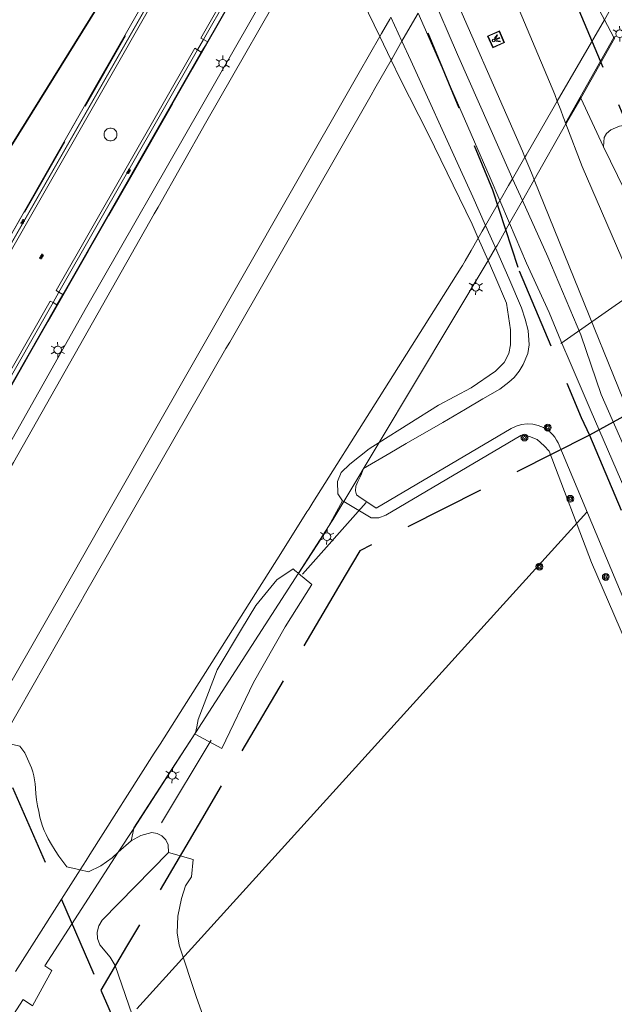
# Model space of a CAD drawing. Header units: metres. Extents: x 89872 to 94585, y 463299 to 469000.
# Tile 16 of 230: x 90786 to 90832, y 464148 to 464225. Entities that reach past the tile are written whole.
import ezdxf

# ---------------------------------------------------------------- set-up
doc = ezdxf.new("R2010")
doc.units = ezdxf.units.M
doc.linetypes.add('HIDDEN', pattern=[9.525, 6.35, -3.175])
doc.layers.get('0').update_dxf_attribs({"linetype": 'CONTINUOUS'})
for name, color, linetype, lineweight in [('B-WE-GR-BEPLANTING_CULTUUR-G', 251, 'CONTINUOUS', 13), ('B-WE-GR-BOOM-S', 251, 'CONTINUOUS', 13), ('B-WE-IE-TERREINAFSCHEIDING-G', 251, 'CONTINUOUS', 13), ('B-WE-IE-TERREINAFSCHEIDING_KUNSTMATIG_HEKWERK-G', 251, 'CONTINUOUS', 13), ('B-WE-KL-ET_LS_OV_LICHTMAST-S', 251, 'CONTINUOUS', 13), ('B-WE-KL-ET_LS_SR_ARMATUUR-G', 251, 'CONTINUOUS', 13), ('B-WE-KW-KUNSTWERK-GV', 251, 'CONTINUOUS', 13), ('B-WE-KW-KUNSTWERK_DUIKER-G', 251, 'CONTINUOUS', 13), ('B-WE-OG-TOPOGRAFIE_WATER-GV', 251, 'CONTINUOUS', 13), ('B-WE-VH-VERHARDING-GV', 251, 'CONTINUOUS', 13), ('G04', 7, 'gemeentegr', 35), ('Percelen', 10, 'HIDDEN', 25), ('S_GBKN_SYMBOOL_GV_GROOT_1', 251, 'CONTINUOUS', 13)]:
    doc.layers.add(name, color=color, linetype=linetype, lineweight=lineweight)
doc.linetypes.add('gemeentegr', pattern='A,1,-2.25,[1,RTW.shx,S=1.25,R=0,X=0,Y=0],-2.25', length=5.5)

# ---------------------------------------------------------------- blocks, each defined once
blk = doc.blocks.new('Q_LICHTPUNT')
for points in [[(-0.5, 0.5), (0.5, 0.5), (0.5, -0.5), (-0.5, -0.5)], [(-0.463, 0.464), (0.459, 0.464), (0.459, -0.459), (-0.463, -0.459)], [(-0.123, 0.08), (-0.077, 0.051), (-0.255, -0.233), (-0.301, -0.204)], [(-0.033, 0.032), (0.021, 0.032), (0.021, -0.303), (-0.033, -0.303)], [(0.075, 0.051), (0.121, 0.079), (0.293, -0.209), (0.247, -0.236)]]:
    blk.add_lwpolyline(points, close=True)
blk.add_circle((-0.002, 0.21), 0.103)
blk = doc.blocks.new('Q_LICHTMAST')
for points in [[(-0.26, 0.15), (-0.52, 0.3)], [(0, 0.3), (0, 0.6)], [(0.26, 0.15), (0.52, 0.3)], [(-0.26, -0.15), (-0.52, -0.3)], [(0, -0.3), (0, -0.6)], [(0.26, -0.15), (0.52, -0.3)]]:
    blk.add_lwpolyline(points)
blk.add_circle((0, 0), 0.3)
blk = doc.blocks.new('S_GBKN_SYMBOOL_GV_GROOT')
for points in [[(-0.1875, 0.03125), (-0.09375, 0.09375)], [(-0.1875, -0.0625), (0.0625, 0.09375)], [(-0.1875, 0.09375), (0.125, -0.09375)], [(-0.1875, 0), (-0.03125, -0.09375)], [(-0.125, -0.09375), (0.1875, 0.09375)], [(-0.0625, 0.09375), (0.1875, -0.0625)], [(0.03125, -0.09375), (0.1875, 0)], [(0.09375, 0.09375), (0.1875, 0.03125)]]:
    blk.add_lwpolyline(points)
blk = doc.blocks.new('Q_BOOM')
for radius in [0.27, 0.18, 0.09]:
    blk.add_circle((0, 0), radius)

msp = doc.modelspace()

# ---------------------------------------------------------------- linework, layer by layer
at = {"layer": 'B-WE-GR-BEPLANTING_CULTUUR-G'}
for p, q in [((90829.614, 464219.022), (90832.232, 464223.68)), ((90828.467, 464217.012), (90829.614, 464219.022)), ((90829.643, 464218.961), (90829.614, 464219.022)), ((90831.431, 464215.167), (90829.643, 464218.961))]:
    msp.add_line(p, q, dxfattribs=at)
at = {"layer": 'B-WE-IE-TERREINAFSCHEIDING-G'}
for p, q in [((90809.956, 464185.54), (90811.048, 464187.531)), ((90794.535, 464161.01), (90794.744, 464161.973))]:
    msp.add_line(p, q, dxfattribs=at)
for points in [[(90807.614, 464181.878), (90809.745, 464185.155), (90809.956, 464185.54)], [(90794.744, 464161.973), (90794.758, 464162.035), (90797.658, 464166.523), (90799.571, 464169.446)]]:
    msp.add_lwpolyline(points, dxfattribs=at)
at = {"layer": 'B-WE-IE-TERREINAFSCHEIDING_KUNSTMATIG_HEKWERK-G'}
for p, q in [((90807.011, 464245.804), (90774.553, 464189.02)), ((90809.594, 464239.99), (90800.188, 464223.538)), ((90800.188, 464223.538), (90799.726, 464222.73)), ((90799.726, 464222.73), (90788.911, 464203.814)), ((90788.911, 464203.814), (90788.446, 464203)), ((90788.446, 464203), (90777.614, 464184.054))]:
    msp.add_line(p, q, dxfattribs=at)
msp.add_lwpolyline([(90806.935, 464245.692), (90785.3, 464207.848), (90782.581, 464203.093), (90774.843, 464189.557)], dxfattribs=at)
at = {"layer": 'B-WE-KW-KUNSTWERK-GV'}
for p, q in [((90806.578, 464245.735), (90791.956, 464220.181)), ((90824.341, 464238.525), (90831.495, 464225.067)), ((90800.525, 464223.358), (90807.911, 464236.256)), ((90831.495, 464225.067), (90832.232, 464223.68)), ((90829.643, 464218.961), (90832.306, 464223.652)), ((90832.232, 464223.68), (90832.306, 464223.652)), ((90828.495, 464216.939), (90829.643, 464218.961)), ((90826.016, 464212.571), (90828.495, 464216.939)), ((90825.099, 464210.957), (90826.016, 464212.571)), ((90824.094, 464209.187), (90825.099, 464210.957)), ((90822.409, 464206.284), (90822.999, 464207.269)), ((90813.897, 464192.077), (90822.409, 464206.284)), ((90811.14, 464187.477), (90813.897, 464192.077)), ((90807.601, 464181.889), (90809.956, 464185.54)), ((90799.57, 464169.442), (90807.601, 464181.889)), ((90793.544, 464160.116), (90794.744, 464161.973))]:
    msp.add_line(p, q, dxfattribs=at)
for points in [[(90809.01, 464233.988), (90791.052, 464202.637), (90778.366, 464180.157)], [(90777.749, 464183.585), (90778.034, 464184.083), (90780.091, 464187.674), (90782.41, 464191.723), (90800.525, 464223.358)], [(90791.956, 464220.181), (90785.039, 464208.093), (90782.323, 464203.347), (90774.635, 464189.91), (90774.336, 464189.388)], [(90793.434, 464216.117), (90793.423, 464216.221), (90793.391, 464216.32), (90793.339, 464216.411), (90793.269, 464216.488), (90793.185, 464216.55), (90793.089, 464216.592), (90792.987, 464216.614), (90792.883, 464216.614), (90792.781, 464216.593), (90792.685, 464216.551), (90792.601, 464216.49), (90792.53, 464216.412), (90792.478, 464216.322), (90792.445, 464216.223), (90792.434, 464216.119), (90792.445, 464216.015), (90792.477, 464215.915), (90792.529, 464215.824), (90792.598, 464215.746), (90792.683, 464215.685), (90792.778, 464215.642), (90792.881, 464215.62), (90792.985, 464215.62), (90793.088, 464215.641), (90793.183, 464215.684), (90793.268, 464215.745), (90793.338, 464215.823), (90793.391, 464215.913)], [(90793.391, 464215.913), (90793.423, 464216.013), (90793.434, 464216.117)], [(90822.999, 464207.269), (90823.114, 464207.46), (90824.094, 464209.187)], [(90809.956, 464185.54), (90810.28, 464186.042), (90811.14, 464187.477)], [(90794.744, 464161.973), (90798.245, 464167.388), (90799.57, 464169.442)], [(90774.334, 464130.388), (90786.123, 464148.635), (90786.839, 464148.143), (90788.353, 464150.908), (90787.812, 464151.248), (90793.544, 464160.116)]]:
    msp.add_lwpolyline(points, dxfattribs=at)
at = {"layer": 'B-WE-KW-KUNSTWERK_DUIKER-G'}
for p, q in [((90828.096, 464199.819), (90836.622, 464205.768)), ((90812.894, 464187.398), (90807.913, 464181.816)), ((90830.116, 464186.663), (90794.98, 464147.895)), ((90796.905, 464162.418), (90800.782, 464168.856))]:
    msp.add_line(p, q, dxfattribs=at)
at = {"layer": 'B-WE-OG-TOPOGRAFIE_WATER-GV'}
for p, q in [((90815.69, 464223.394), (90814.829, 464225.272)), ((90813.96, 464223.757), (90814.849, 464221.92)), ((90825.099, 464210.957), (90824.328, 464212.668)), ((90823.338, 464210.956), (90824.094, 464209.187)), ((90821.643, 464208.024), (90822.409, 464206.284)), ((90811.048, 464187.531), (90811.14, 464187.477)), ((90807.614, 464181.878), (90807.601, 464181.889)), ((90799.571, 464169.446), (90799.57, 464169.442)), ((90794.535, 464161.01), (90793.544, 464160.116))]:
    msp.add_line(p, q, dxfattribs=at)
for points in [[(90809.459, 464232.918), (90809.835, 464232.02), (90810.833, 464230.222), (90813.96, 464223.757)], [(90824.328, 464212.668), (90824.173, 464213.011), (90820.02, 464222.347), (90817.905, 464227.267)], [(90816.947, 464225.592), (90818.538, 464221.972), (90820.576, 464217.336), (90822.58, 464212.73), (90823.338, 464210.956)], [(90822.22, 464209.021), (90821.228, 464211.247), (90820.259, 464213.364), (90816.379, 464221.891), (90815.69, 464223.394)], [(90814.849, 464221.92), (90815.555, 464220.461), (90817.744, 464216.164), (90821.164, 464209.111), (90821.643, 464208.024)], [(90838.406, 464210.775), (90837.848, 464211.329), (90834.474, 464216.379), (90833.869, 464216.836), (90833.334, 464216.872), (90832.666, 464216.771), (90831.985, 464216.475), (90831.649, 464216.204), (90831.48, 464215.873), (90831.431, 464215.167)], [(90831.431, 464215.167), (90835.272, 464207.273), (90838.35, 464199.308), (90840.111, 464191.775), (90842.224, 464186.518), (90846.916, 464175.679), (90856.739, 464152.552), (90862.397, 464140.106), (90865.287, 464132.251), (90870.636, 464121.367), (90874.076, 464115.482), (90879.555, 464106.864), (90890.315, 464090.391), (90901.466, 464071.876), (90909.985, 464058.277), (90910.724, 464057.446), (90911.278, 464056.938), (90912.075, 464056.378)], [(90896.325, 464070.88), (90894.501, 464073.812), (90887.459, 464085.563), (90868.713, 464115.346), (90863.143, 464124.748), (90859.865, 464130.45), (90853.585, 464143.795), (90840.287, 464175.262), (90831.247, 464195.828), (90829.653, 464200.479), (90827.077, 464206.57), (90825.099, 464210.957)], [(90822.999, 464207.269), (90822.812, 464207.692), (90822.22, 464209.021)], [(90824.094, 464209.187), (90825.422, 464206.081), (90827.172, 464202.236), (90828.102, 464200.009)], [(90825.505, 464199.023), (90825.622, 464199.714), (90825.555, 464200.825), (90825.319, 464201.711), (90825.019, 464202.581), (90824.042, 464204.916), (90822.999, 464207.269)], [(90822.409, 464206.284), (90822.93, 464205.103), (90823.847, 464202.969), (90824.164, 464200.878), (90824.172, 464199.709), (90824.021, 464199.033), (90823.662, 464198.324), (90823, 464197.662), (90821.098, 464196.356), (90818.537, 464194.998), (90813.897, 464192.077)], [(90828.102, 464200.009), (90828.911, 464198.137), (90830.376, 464194.699)], [(90827.097, 464193.025), (90826.728, 464193.257), (90826.325, 464193.424), (90825.899, 464193.52), (90825.464, 464193.544), (90825.031, 464193.493), (90824.612, 464193.371), (90824.22, 464193.18), (90813.667, 464186.955), (90812.311, 464187.866), (90812.153, 464188), (90812.065, 464188.314), (90812.076, 464188.684), (90812.246, 464189.052), (90812.416, 464189.421), (90812.525, 464189.653), (90812.691, 464190.058), (90814.75, 464191.266), (90816.017, 464192.013), (90818.892, 464193.637), (90820.654, 464194.691), (90821.992, 464195.485), (90823.342, 464196.259), (90824.042, 464196.782), (90824.439, 464197.159), (90824.838, 464197.662), (90825.16, 464198.171), (90825.505, 464199.023)], [(90830.376, 464194.699), (90850.22, 464148.94), (90857.01, 464133.97), (90860.1, 464128.27), (90867.645, 464114.89), (90883.529, 464089.697), (90888.782, 464080.923), (90890.937, 464077.43), (90892.865, 464074.099), (90894.437, 464071.144), (90894.984, 464069.91), (90894.561, 464069.584), (90894.097, 464069.319), (90893.88, 464069.231)], [(90811.14, 464187.477), (90813.298, 464186.206), (90813.875, 464186.206), (90814.429, 464186.413), (90824.98, 464192.624), (90825.65, 464192.554), (90826.25, 464192.324), (90826.781, 464191.839), (90827.173, 464191.4), (90830.475, 464182.719), (90843.017, 464153.786), (90858.162, 464121.21)], [(90827.88, 464192.06), (90827.763, 464192.282), (90827.624, 464192.491), (90827.466, 464192.686), (90827.29, 464192.864), (90827.097, 464193.025)], [(90813.897, 464192.077), (90813.13, 464191.595), (90811.609, 464190.393), (90810.942, 464189.741), (90810.655, 464189.032), (90810.689, 464188.083), (90811.048, 464187.531)], [(90893.88, 464069.231), (90893.602, 464069.119), (90893.085, 464068.988), (90892.554, 464068.928), (90892.02, 464068.94), (90891.779, 464068.96), (90882.282, 464084.172), (90873.324, 464098.486), (90859.77, 464120.21), (90857.04, 464125.65), (90843.32, 464155.26), (90827.88, 464192.06)], [(90807.601, 464181.889), (90807.462, 464182.006), (90807.308, 464182.137), (90807.208, 464182.221), (90805.91, 464181.382), (90804.526, 464179.67), (90804.286, 464179.373), (90803.171, 464177.522), (90801.264, 464174.356), (90799.78, 464170.469), (90799.664, 464169.901), (90799.571, 464169.446)], [(90806.561, 464177.698), (90808.656, 464180.998), (90807.614, 464181.878)], [(90799.57, 464169.442), (90799.549, 464169.341), (90801.627, 464168.206), (90804.086, 464173.365), (90806.561, 464177.698)], [(90790.559, 464158.738), (90789.526, 464158.972), (90789.206, 464159.392), (90788.9, 464159.823), (90788.61, 464160.264), (90788.335, 464160.714), (90788.075, 464161.174), (90787.912, 464161.495), (90787.765, 464161.823), (90787.635, 464162.159), (90787.523, 464162.501), (90787.429, 464162.848), (90787.327, 464163.299), (90787.24, 464163.754), (90787.17, 464164.211), (90787.115, 464164.67), (90787.076, 464165.131), (90787.047, 464165.45), (90787.002, 464165.766), (90786.94, 464166.08), (90786.863, 464166.391), (90786.77, 464166.697), (90786.256, 464167.888), (90785.856, 464168.394), (90784.762, 464168.668)], [(90797.452, 464160.091), (90797.437, 464160.701), (90797.251, 464161.085), (90796.955, 464161.392), (90796.579, 464161.591), (90796.158, 464161.665), (90795.314, 464161.417), (90794.535, 464161.01)], [(90793.544, 464160.116), (90793.077, 464159.694), (90792.191, 464159.067), (90791.215, 464158.59), (90790.559, 464158.738)], [(90797.452, 464160.091), (90792.271, 464154.826), (90792.021, 464154.383), (90791.904, 464153.888), (90791.931, 464153.379), (90792.098, 464152.899), (90792.907, 464151.933), (90793.3, 464151.291), (90794.88, 464146.693)], [(90833.258, 464064.497), (90829.645, 464073.228), (90827.975, 464076.957), (90825.975, 464081.945), (90824.059, 464087.327), (90823.296, 464089.948), (90817.677, 464104.23), (90811.714, 464115.139), (90808.442, 464123.667), (90807.871, 464125.333), (90805.555, 464134.481), (90804.906, 464136.266), (90800.993, 464145.009), (90799.652, 464148.782), (90798.304, 464152.87), (90798.141, 464153.823), (90798.202, 464155.131), (90798.467, 464156.512), (90798.79, 464157.488), (90799.255, 464158.19), (90799.385, 464159.561), (90797.452, 464160.091)]]:
    msp.add_lwpolyline(points, dxfattribs=at)
at = {"layer": 'B-WE-VH-VERHARDING-GV'}
for p, q in [((90774.7, 464188.771), (90807.133, 464245.53)), ((90806.565, 464245.729), (90791.956, 464220.181)), ((90827.819, 464218.706), (90831.495, 464225.067)), ((90800.022, 464222.55), (90800.525, 464223.358)), ((90800.525, 464223.358), (90800.188, 464223.538)), ((90789.221, 464203.64), (90800.022, 464222.55)), ((90799.726, 464222.73), (90800.022, 464222.55)), ((90791.956, 464220.181), (90774.342, 464189.379)), ((90828.467, 464217.012), (90828.495, 464216.939)), ((90824.328, 464212.668), (90825.294, 464214.34)), ((90826.016, 464212.571), (90825.981, 464212.657)), ((90822.22, 464209.021), (90823.338, 464210.956)), ((90788.745, 464202.823), (90789.221, 464203.64)), ((90789.221, 464203.64), (90788.911, 464203.814)), ((90777.909, 464183.892), (90788.745, 464202.823)), ((90788.446, 464203), (90788.745, 464202.823)), ((90785.517, 464150.814), (90790.559, 464158.738))]:
    msp.add_line(p, q, dxfattribs=at)
for points in [[(90800.188, 464223.538), (90800.188, 464223.538), (90799.997, 464223.639), (90809.492, 464240.239)], [(90831.495, 464225.067), (90831.837, 464225.658), (90831.081, 464227.095), (90829.037, 464230.979), (90826.967, 464234.916), (90825.103, 464238.458), (90824.745, 464239.245)], [(90821.555, 464233.651), (90827.613, 464219.244), (90827.819, 464218.706)], [(90809.459, 464232.918), (90807.953, 464230.281), (90807.66, 464229.768), (90800.364, 464216.991), (90796.648, 464210.439), (90796.356, 464209.924), (90785.352, 464190.521), (90785.06, 464190.006), (90779.971, 464181.033), (90779.933, 464180.965), (90779.554, 464180.297), (90779.383, 464179.994), (90778.863, 464179.076)], [(90825.294, 464214.34), (90825.097, 464214.824), (90818.891, 464228.991)], [(90816.947, 464225.592), (90816.864, 464225.446), (90815.69, 464223.394)], [(90813.96, 464223.757), (90814.091, 464223.985), (90814.736, 464225.109), (90814.829, 464225.272)], [(90783.459, 464170.395), (90783.964, 464171.279), (90784.159, 464171.621), (90784.952, 464173.008), (90789.99, 464181.821), (90792.815, 464186.763), (90806.848, 464211.367), (90812.351, 464220.954), (90813.96, 464223.757)], [(90815.69, 464223.394), (90815.583, 464223.206), (90814.924, 464222.051), (90814.849, 464221.92)], [(90788.911, 464203.814), (90788.911, 464203.814), (90788.696, 464203.935), (90799.521, 464222.854), (90799.726, 464222.73), (90799.726, 464222.73)], [(90814.849, 464221.92), (90813.582, 464219.705), (90813.289, 464219.192), (90808.559, 464210.918), (90802.244, 464199.926), (90801.95, 464199.414), (90790.877, 464180.139), (90790.585, 464179.63), (90789.985, 464178.586), (90785.717, 464171.094), (90784.895, 464169.65), (90784.699, 464169.307), (90784.451, 464168.872)], [(90825.294, 464214.34), (90825.382, 464214.492), (90827.472, 464218.107), (90827.819, 464218.706)], [(90827.819, 464218.706), (90828.084, 464218.012), (90828.286, 464217.485), (90828.386, 464217.224), (90828.467, 464217.012)], [(90828.495, 464216.939), (90829.76, 464213.63), (90836.63, 464197.76), (90858.002, 464145.629), (90861.583, 464137.822), (90866.597, 464127.138), (90868.638, 464123.321), (90874.696, 464113.592), (90880.845, 464104.161), (90885.975, 464096.209)], [(90825.981, 464212.657), (90825.898, 464212.86), (90825.792, 464213.119), (90825.587, 464213.623), (90825.294, 464214.34)], [(90823.338, 464210.956), (90823.358, 464210.99), (90824.019, 464212.134), (90824.328, 464212.668)], [(90899.228, 464065.968), (90896.966, 464070.92), (90896.527, 464071.867), (90879.46, 464101.26), (90871.03, 464114.3), (90864.8, 464124.42), (90859.09, 464135.33), (90848.31, 464158.72), (90836.51, 464186.72), (90826.016, 464212.571)], [(90821.643, 464208.024), (90821.962, 464208.575), (90822.22, 464209.021)], [(90790.559, 464158.738), (90791.023, 464159.467), (90791.323, 464159.938), (90796.355, 464167.846), (90796.509, 464168.09), (90796.805, 464168.557), (90798.373, 464171.036), (90806.22, 464183.438), (90808.272, 464186.681), (90808.41, 464186.899), (90808.724, 464187.397), (90813.587, 464195.092), (90820.31, 464205.734), (90820.413, 464205.896), (90820.617, 464206.248), (90821.088, 464207.064), (90821.643, 464208.024)], [(90777.403, 464184.173), (90788.236, 464203.124), (90788.446, 464203)]]:
    msp.add_lwpolyline(points, dxfattribs=at)
at = {"layer": 'G04', "flags": 128}
msp.add_lwpolyline([(90762.73, 464180.918), (90765.084, 464184.574), (90771.001, 464193.763), (90771.418, 464193.226), (90806.857, 464250), (90806.893, 464250.057), (90799.191, 464267.984), (90793.575, 464280.069), (90804.614, 464284.919), (90803.808, 464286.834), (90821.668, 464318.031), (90833.482, 464340.074), (90842.172, 464363.906), (90849.473, 464388.533), (90850.904, 464396.712), (90858.129, 464437.994), (90858.629, 464440.869), (90862.586, 464497.936), (90862.854, 464500), (90866.133, 464525.285), (90871.255, 464551.157), (90878.53, 464576.979), (90885.232, 464600.765), (90894.694, 464624.155), (90916.229, 464670.782), (90923.293, 464685.003), (90927.376, 464693.223), (90938.43, 464709.965), (90941.093, 464713.999), (90957.051, 464733.719), (90970.677, 464750), (90973.347, 464753.19), (90989.846, 464772.531), (91000, 464782.708), (91044.924, 464827.733), (91063.028, 464849.21), (91079.634, 464871.077), (91092.419, 464893.275), (91103.51, 464916.806), (91112.665, 464940.325), (91120.292, 464963.847), (91126.996, 464987.966), (91129.797, 465000), (91144.012, 465061.06), (91152.55, 465098.496), (91157.843, 465121.702), (91161.106, 465136.009), (91167.76, 465165.187), (91172.721, 465186.931), (91274.161, 465169.824), (91278.871, 465168.92), (91306.939, 465164.19), (91332.25, 465159.925), (91370.226, 465153.708), (91500, 465131.816), (91556.496, 465122.286), (91557.902, 465122.049), (91558.319, 465121.978), (91922.028, 465060.624), (92000, 465047.627), (92028.578, 465042.864), (92029.05, 465042.784), (92039.587, 465041.009), (92042.012, 465042.88), (92058.729, 465054.968), (92061.164, 465057.231), (92072.525, 465074.552), (92088.565, 465098.548), (92080.975, 465168.593), (92072.154, 465250), (92067.808, 465290.113), (92105.284, 465350.832), (92113.419, 465364.095), (92113.852, 465364.802), (92156.865, 465434.927), (92207.5, 465500), (92230.874, 465530.038), (92308.958, 465565.352), (92325.025, 465572.618), (92358.361, 465534.343), (92375.518, 465545.729), (92376.908, 465547.361), (92384.659, 465556.463), (92397.293, 465571.452), (92416.041, 465593.905), (92432.883, 465613.689), (92464.879, 465651.213), (92497.856, 465688.874), (92500, 465691.177), (92505.83, 465697.439), (92511.566, 465704.117), (92521.658, 465716.37), (92529.979, 465726.801), (92537.607, 465736.363), (92548.591, 465750), (92552.63, 465755.015), (92556.403, 465759.684), (92562.827, 465767.634), (92569.989, 465776.31), (92574.003, 465780.587), (92577.231, 465784.052), (92588.963, 465795.426), (92608.337, 465813.961), (92622.925, 465827.428), (92631.947, 465835.498), (92640.363, 465842.899), (92646.72, 465848.398), (92649.674, 465851.087), (92655.375, 465856.57), (92659.681, 465860.77), (92669.908, 465871.241), (92675.754, 465876.864), (92679.793, 465880.734), (92688.168, 465888.522), (92695.009, 465895.689), (92697.263, 465898.27), (92704.745, 465907.62), (92710.444, 465915.747), (92715.479, 465923.913), (92725.569, 465940.499), (92746.285, 465971.181), (92753.804, 465982.225), (92759.426, 465990.226), (92765.699, 465998.943), (92766.58, 466000), (92769.211, 466003.159), (92773.766, 466008.489), (92780.829, 466016.166), (92794.831, 466030.966), (92802.602, 466039.507), (92809.884, 466047.531), (92816.372, 466054.824), (92821.821, 466061.328), (92828.633, 466069.34), (92835.925, 466079.062), (92842.64, 466088.401), (92855.397, 466105.333), (92855.715, 466105.424), (92856.197, 466105.491), (92856.585, 466105.484), (92857.003, 466105.464), (92857.27, 466105.398), (92857.622, 466105.287), (92857.923, 466105.172), (92858.187, 466105.039), (92858.494, 466104.839), (92859.039, 466104.431), (92861.971, 466101.771), (92865.717, 466098.373), (92920.241, 466048.902), (92924.008, 466045.517), (92930.572, 466039.619), (92998.612, 466101.645), (93000, 466102.891), (93005.837, 466108.132), (93030.871, 466090.025), (93065.847, 466064.817), (93102.626, 466038.113), (93109.36, 466033.246), (93110.097, 466034.206), (93158.596, 466000), (93306.231, 465895.873), (93359.76, 465857.429), (93435.054, 465802.049), (93442.082, 465801.869), (93443.293, 465801.845), (93453.918, 465801.632), (93457.862, 465939.659), (93469.426, 465939.2), (93472.188, 465939.09), (93475.385, 465938.963), (93481.545, 465938.719), (93483.268, 465938.651), (93484.139, 465938.616), (93485.572, 465938.105), (93486.409, 465937.566), (93494.847, 465922.091), (93500, 465912.403), (93504.136, 465904.627), (93508.621, 465897.953), (93513.129, 465894.339), (93520.947, 465889.782), (93530.991, 465883.823), (93532.524, 465882.685), (93535.588, 465878.573), (93538.201, 465872.983), (93542.796, 465865.595), (93545.319, 465862.189), (93550.726, 465857.435), (93557.996, 465851.82), (93581.849, 465842.204), (93589.805, 465836.356), (93596.002, 465832.328), (93604.605, 465824.417), (93611.167, 465817.577), (93626.645, 465799.002), (93639.907, 465783.231), (93651.138, 465769.834), (93666.889, 465750), (93670.294, 465745.713), (93684.456, 465727.847), (93694.845, 465714.77), (93712.324, 465692.691), (93728.198, 465671.988), (93747.979, 465645.789), (93761.036, 465629.117), (93766.288, 465628.078), (93771.387, 465626.545), (93776.819, 465625.787), (93788.1, 465624.272), (93792.396, 465621.551), (93838.856, 465642.652), (93852.496, 465660.674), (93875.581, 465691.174), (93878.316, 465694.787), (93890.157, 465710.978), (93902.123, 465728.33), (93905.889, 465733.991), (93916.539, 465750), (93919.175, 465753.962), (93935.187, 465778.877), (93943.898, 465792.431), (93948.653, 465800.044), (93970.062, 465836.533), (93970.539, 465837.403), (93971.352, 465838.888), (93989.066, 465871.238), (93993.852, 465879.978), (94000, 465892.578), (94010.834, 465914.781), (94036.304, 465967.704), (94036.956, 465969.059), (94050.459, 466000), (94053.838, 466007.744), (94056.009, 466013.138), (94057.82, 466017.959), (94071.935, 466055.523), (94073.829, 466060.661), (94078.675, 466074.572), (94085.465, 466094.061), (94093.555, 466118.419), (94094.919, 466122.527), (94102.301, 466146.152), (94103.669, 466150.8), (94110.42, 466174.938), (94113.711, 466186.706), (94121.681, 466216.879), (94125.591, 466232.104), (94127.77, 466240.588), (94129.767, 466250), (94137.964, 466288.635), (94144.527, 466331.516), (94144.93, 466334.98), (94145.409, 466339.089), (94145.825, 466342.66), (94151.425, 466390.749), (94153.23, 466390.697), (94157.604, 466460.898), (94158.979, 466500), (94159.901, 466526.208), (94159.349, 466560.417), (94158.489, 466578.406)], dxfattribs=at)
msp.add_lwpolyline([(90762.73, 464180.918), (90765.084, 464184.574), (90771.001, 464193.763), (90771.418, 464193.226), (90806.857, 464250), (90806.893, 464250.057), (90799.191, 464267.984), (90793.575, 464280.069), (90804.614, 464284.919), (90803.808, 464286.834), (90821.668, 464318.031), (90833.482, 464340.074), (90842.172, 464363.906), (90849.473, 464388.533), (90850.904, 464396.712), (90858.129, 464437.994), (90858.629, 464440.869), (90862.586, 464497.936), (90862.854, 464500), (90866.133, 464525.285), (90871.255, 464551.157), (90878.53, 464576.979), (90885.232, 464600.765), (90894.694, 464624.155), (90916.229, 464670.782), (90923.293, 464685.003), (90927.376, 464693.223), (90938.43, 464709.965), (90941.093, 464713.999), (90957.051, 464733.719), (90970.677, 464750), (90973.347, 464753.19), (90989.846, 464772.531), (91000, 464782.708), (91044.924, 464827.733), (91063.028, 464849.21), (91079.634, 464871.077), (91092.419, 464893.275), (91103.51, 464916.806), (91112.665, 464940.325), (91120.292, 464963.847), (91126.996, 464987.966), (91129.797, 465000), (91144.012, 465061.06), (91152.55, 465098.496), (91157.843, 465121.702), (91161.106, 465136.009), (91167.76, 465165.187), (91172.721, 465186.931), (91274.161, 465169.824), (91278.871, 465168.92), (91306.939, 465164.19), (91332.25, 465159.925), (91370.226, 465153.708), (91500, 465131.816), (91556.496, 465122.286), (91557.902, 465122.049), (91558.319, 465121.978), (91922.028, 465060.624), (92000, 465047.627), (92028.578, 465042.864), (92029.05, 465042.784), (92039.587, 465041.009), (92042.012, 465042.88), (92058.729, 465054.968), (92061.164, 465057.231), (92072.525, 465074.552), (92088.565, 465098.548), (92080.975, 465168.593), (92072.154, 465250), (92067.808, 465290.113), (92105.284, 465350.832), (92113.419, 465364.095), (92113.852, 465364.802), (92156.865, 465434.927), (92207.5, 465500), (92230.874, 465530.038), (92308.958, 465565.352), (92325.025, 465572.618), (92358.361, 465534.343), (92375.518, 465545.729), (92376.908, 465547.361), (92384.659, 465556.463), (92397.293, 465571.452), (92416.041, 465593.905), (92432.883, 465613.689), (92464.879, 465651.213), (92497.856, 465688.874), (92500, 465691.177), (92505.83, 465697.439), (92511.566, 465704.117), (92521.658, 465716.37), (92529.979, 465726.801), (92537.607, 465736.363), (92548.591, 465750), (92552.63, 465755.015), (92556.403, 465759.684), (92562.827, 465767.634), (92569.989, 465776.31), (92574.003, 465780.587), (92577.231, 465784.052), (92588.963, 465795.426), (92608.337, 465813.961), (92622.925, 465827.428), (92631.947, 465835.498), (92640.363, 465842.899), (92646.72, 465848.398), (92649.674, 465851.087), (92655.375, 465856.57), (92659.681, 465860.77), (92669.908, 465871.241), (92675.754, 465876.864), (92679.793, 465880.734), (92688.168, 465888.522), (92695.009, 465895.689), (92697.263, 465898.27), (92704.745, 465907.62), (92710.444, 465915.747), (92715.479, 465923.913), (92725.569, 465940.499), (92746.285, 465971.181), (92753.804, 465982.225), (92759.426, 465990.226), (92765.699, 465998.943), (92766.58, 466000), (92769.211, 466003.159), (92773.766, 466008.489), (92780.829, 466016.166), (92794.831, 466030.966), (92802.602, 466039.507), (92809.884, 466047.531), (92816.372, 466054.824), (92821.821, 466061.328), (92828.633, 466069.34), (92835.925, 466079.062), (92842.64, 466088.401), (92855.397, 466105.333), (92855.715, 466105.424), (92856.197, 466105.491), (92856.585, 466105.484), (92857.003, 466105.464), (92857.27, 466105.398), (92857.622, 466105.287), (92857.923, 466105.172), (92858.187, 466105.039), (92858.494, 466104.839), (92859.039, 466104.431), (92861.971, 466101.771), (92865.717, 466098.373), (92920.241, 466048.902), (92924.008, 466045.517), (92930.572, 466039.619), (92998.612, 466101.645), (93000, 466102.891), (93005.837, 466108.132), (93030.871, 466090.025), (93065.847, 466064.817), (93102.626, 466038.113), (93109.36, 466033.246), (93110.097, 466034.206), (93158.596, 466000), (93306.231, 465895.873), (93359.76, 465857.429), (93435.054, 465802.049), (93442.082, 465801.869), (93443.293, 465801.845), (93453.918, 465801.632), (93457.862, 465939.659), (93469.426, 465939.2), (93472.188, 465939.09), (93475.385, 465938.963), (93481.545, 465938.719), (93483.268, 465938.651), (93484.139, 465938.616), (93485.572, 465938.105), (93486.409, 465937.566), (93494.847, 465922.091), (93500, 465912.403), (93504.136, 465904.627), (93508.621, 465897.953), (93513.129, 465894.339), (93520.947, 465889.782), (93530.991, 465883.823), (93532.524, 465882.685), (93535.588, 465878.573), (93538.201, 465872.983), (93542.796, 465865.595), (93545.319, 465862.189), (93550.726, 465857.435), (93557.996, 465851.82), (93581.849, 465842.204), (93589.805, 465836.356), (93596.002, 465832.328), (93604.605, 465824.417), (93611.167, 465817.577), (93626.645, 465799.002), (93639.907, 465783.231), (93651.138, 465769.834), (93666.889, 465750), (93670.294, 465745.713), (93684.456, 465727.847), (93694.845, 465714.77), (93712.324, 465692.691), (93728.198, 465671.988), (93747.979, 465645.789), (93761.036, 465629.117), (93766.288, 465628.078), (93771.387, 465626.545), (93776.819, 465625.787), (93788.1, 465624.272), (93792.396, 465621.551), (93838.856, 465642.652), (93852.496, 465660.674), (93875.581, 465691.174), (93878.316, 465694.787), (93890.157, 465710.978), (93902.123, 465728.33), (93905.889, 465733.991), (93916.539, 465750), (93919.175, 465753.962), (93935.187, 465778.877), (93943.898, 465792.431), (93948.653, 465800.044), (93970.062, 465836.533), (93970.539, 465837.403), (93971.352, 465838.888), (93989.066, 465871.238), (93993.852, 465879.978), (94000, 465892.578), (94010.834, 465914.781), (94036.304, 465967.704), (94036.956, 465969.059), (94050.459, 466000), (94053.838, 466007.744), (94056.009, 466013.138), (94057.82, 466017.959), (94071.935, 466055.523), (94073.829, 466060.661), (94078.675, 466074.572), (94085.465, 466094.061), (94093.555, 466118.419), (94094.919, 466122.527), (94102.301, 466146.152), (94103.669, 466150.8), (94110.42, 466174.938), (94113.711, 466186.706), (94121.681, 466216.879), (94125.591, 466232.104), (94127.77, 466240.588), (94129.767, 466250), (94137.964, 466288.635), (94144.527, 466331.516), (94144.93, 466334.98), (94145.409, 466339.089), (94145.825, 466342.66), (94151.425, 466390.749), (94153.23, 466390.697), (94157.604, 466460.898), (94158.979, 466500), (94159.901, 466526.208), (94159.349, 466560.417), (94158.489, 466578.406)], dxfattribs=at)
at = {"layer": 'Percelen'}
for p, q in [((90817.813, 464253.567), (90841.121, 464198.203)), ((90806.893, 464250.057), (90771.418, 464193.226)), ((90834.408, 464194.909), (90830.319, 464192.655)), ((90792.187, 464149.369), (90795.717, 464141.277))]:
    msp.add_line(p, q, dxfattribs=at)
for points in [[(90807.802, 464247.877), (90794.07, 464223.813), (90773.679, 464188.15)], [(90776.816, 464181.728), (90783.339, 464193.289), (90794.615, 464213.005), (90805.941, 464232.823), (90810.649, 464241.048)], [(90810.649, 464241.048), (90814.062, 464232.86), (90822.753, 464211.809), (90824.839, 464205.482), (90829.688, 464194.031), (90830.319, 464192.655)], [(90830.319, 464192.655), (90812.39, 464183.634), (90811.247, 464181.701), (90800.031, 464162.671), (90794.186, 464152.76), (90792.187, 464149.369)], [(90830.319, 464192.655), (90839.067, 464172.137), (90847.522, 464152.439), (90858.017, 464127.939), (90861.44, 464121.634), (90864.669, 464116.032), (90876.486, 464097.322), (90894.242, 464068.648), (90894.861, 464068.936), (90901.08, 464059.21)], [(90776.816, 464181.728), (90781.22, 464172.718), (90785.286, 464165.162), (90792.187, 464149.369)]]:
    msp.add_lwpolyline(points, dxfattribs=at)

# ---------------------------------------------------------------- block references
at = {"layer": 'B-WE-GR-BOOM-S'}
for p, rotation in [((90827.074, 464193.247), 147.8413453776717), ((90825.256, 464192.475), 174.0355128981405), ((90828.833, 464187.695), 110.8253595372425), ((90826.424, 464182.4), 110.8253595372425), ((90831.604, 464181.597), 113.4359726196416)]:
    msp.add_blockref('Q_BOOM', p, dxfattribs=dict(at, rotation=rotation))
at = {"layer": 'B-WE-KL-ET_LS_OV_LICHTMAST-S'}
for p, rotation in [((90832.689, 464223.979), 60.41640351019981), ((90801.694, 464221.671), 60.19538112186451), ((90821.453, 464204.199), 59.06930053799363), ((90788.815, 464199.313), 60.56235651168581), ((90809.828, 464184.739), 56.96445736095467), ((90797.752, 464166.122), 57.12111228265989)]:
    msp.add_blockref('Q_LICHTMAST', p, dxfattribs=dict(at, rotation=rotation))
at = {"layer": 'B-WE-KL-ET_LS_SR_ARMATUUR-G', "rotation": 113.6565666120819}
msp.add_blockref('Q_LICHTPUNT', (90823.039, 464223.543), dxfattribs=at)
at = {"layer": 'S_GBKN_SYMBOOL_GV_GROOT_1'}
for p, rotation in [((90794.359, 464213.234), 60.26588772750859), ((90786.09, 464209.314), 60.25579397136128), ((90787.549, 464206.59), 60.22284086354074)]:
    msp.add_blockref('S_GBKN_SYMBOOL_GV_GROOT', p, dxfattribs=dict(at, rotation=rotation))

doc.saveas('drawing.dxf')
